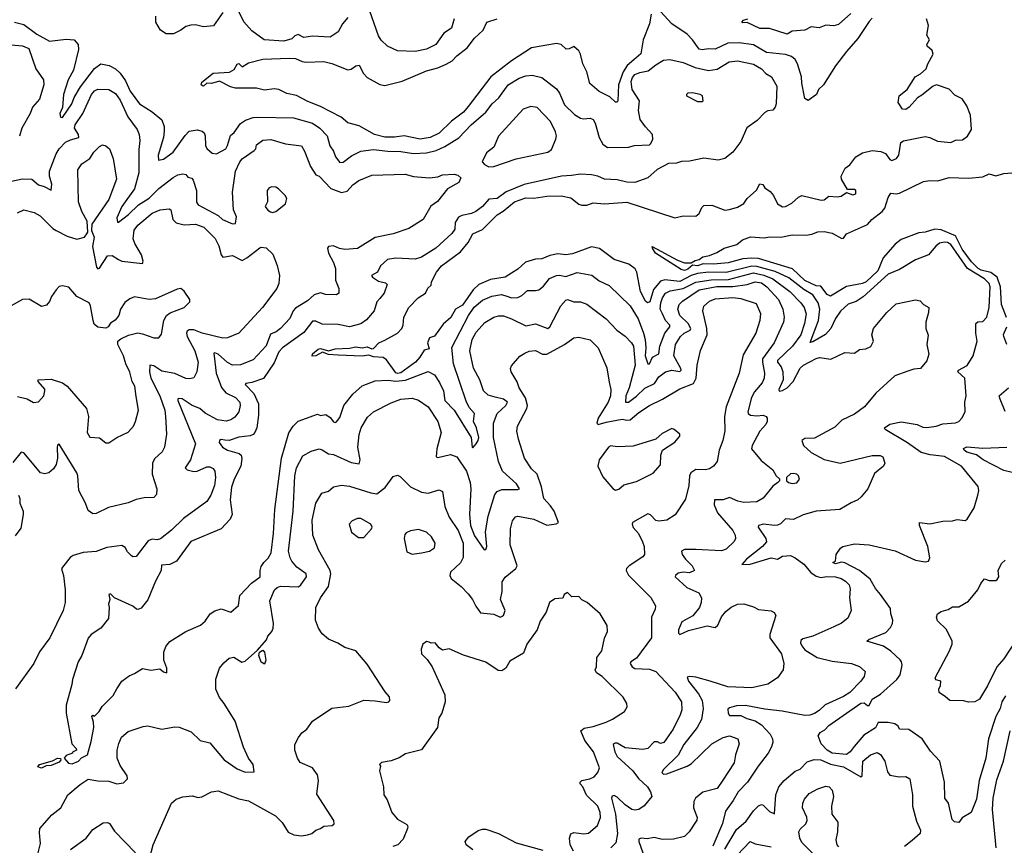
# Model space of a CAD drawing. Extents: x 1468344 to 1613994, y 525695 to 643861.
# Tile 143 of 256: x 1538448 to 1544589, y 554861 to 560011. Entities that reach past the tile are written whole.
import ezdxf

# ---------------------------------------------------------------- set-up
doc = ezdxf.new("R2010")
doc.units = 0

msp = doc.modelspace()

# ---------------------------------------------------------------- linework, layer by layer
at = {"layer": '0CON10XD'}
for points in [[(1541158.5, 560015), (1541141.2, 559958.8), (1541093.7, 559926.3), (1541043.1, 559855), (1540985, 559826.9), (1540915, 559813.1), (1540805, 559817.3), (1540742, 559845), (1540703.1, 559883.1), (1540685, 559909.2), (1540618.1, 560105)], [(1539714.5, 560055.5), (1539656.8, 559973.2), (1539595, 559966.4), (1539545, 559978), (1539515, 559977.1), (1539485, 559968.8), (1539453.3, 559945), (1539407.4, 559922.6), (1539362.6, 559922.6), (1539326.9, 559945), (1539297.7, 559995), (1539296.9, 560033.1)], [(1542385.6, 560045), (1542375.4, 559985), (1542335.9, 559885), (1542321.5, 559798.5), (1542278.8, 559761.2), (1542237.4, 559725), (1542212.2, 559685), (1542183, 559605), (1542179.4, 559505), (1542175, 559496.2), (1542165, 559495.8), (1542128.9, 559528.9), (1542062.6, 559562.6), (1542003, 559613), (1541986.2, 559685), (1541960.5, 559735), (1541945, 559796), (1541935, 559815.8), (1541905, 559844.3), (1541875, 559828.6), (1541857, 559827), (1541826, 559856), (1541795, 559862.5), (1541640.6, 559835), (1541515.4, 559755), (1541386.4, 559653.6), (1541245, 559469.4), (1541215.4, 559434.6), (1541175, 559402.6), (1541141.5, 559378.5), (1541065, 559302.6), (1541008.6, 559275), (1540946, 559266), (1540845, 559285.5), (1540785, 559277.8), (1540725, 559278.8), (1540661.9, 559295), (1540565, 559349.4), (1540495, 559366.7), (1540453.1, 559403.1), (1540325, 559470), (1540245, 559500.8), (1540175, 559537.5), (1540115, 559551.2), (1540065, 559574.2), (1540035, 559579.2), (1539975, 559571.2), (1539925, 559583.8), (1539795, 559583.8), (1539762.3, 559592.3), (1539695, 559626.5), (1539645, 559611.9), (1539615, 559614.3), (1539595, 559596), (1539587.5, 559597.5), (1539580.6, 559605), (1539585, 559620.8), (1539655, 559676.7), (1539756.1, 559683.9), (1539785, 559700), (1539805, 559732.5), (1539815, 559737.5), (1539835, 559717.5), (1539875, 559740.8), (1539964.7, 559765.3), (1540128.7, 559771.3), (1540167.9, 559767.9), (1540209.1, 559749.1), (1540234.7, 559744.7), (1540345, 559749.6), (1540395, 559737.9), (1540495, 559698.8), (1540515, 559702.5), (1540545, 559722.7), (1540565, 559727.5), (1540591.9, 559675), (1540615, 559649.5), (1540695, 559606.7), (1540725, 559601.1), (1540833.2, 559626.8), (1540985, 559691.8), (1541055, 559710.7), (1541107.3, 559732.7), (1541146.1, 559753.9), (1541175, 559785.5), (1541238.5, 559835), (1541284, 559896), (1541338.9, 559945), (1541362, 559995), (1541425, 560016.4)], [(1540495.3, 560024.7), (1540461.4, 559985), (1540433.8, 559935), (1540385, 559901.2), (1540275, 559908.5), (1540220.3, 559900.3), (1540185, 559917.8), (1540165, 559910.9), (1540145, 559892.2), (1540095, 559876.9), (1539973.3, 559885), (1539895, 559941.4), (1539846.7, 559996.7), (1539815, 560062)], [(1542025, 558868.8), (1542095, 558861.5), (1542235, 558872.6), (1542535, 558774.5), (1542585, 558788.2), (1542665, 558784.4), (1542685, 558802.5), (1542701.7, 558838.3), (1542715, 558851.9), (1542765, 558853.5), (1542845, 558823.3), (1542875.8, 558825.8), (1542925, 558840.6), (1542964, 558865), (1542985.4, 558894.6), (1543043, 558947), (1543065, 558986.1), (1543082.1, 558982.1), (1543095, 558962.5), (1543128.9, 558938.9), (1543148.6, 558915), (1543175, 558862.5), (1543205, 558843.8), (1543225, 558846.2), (1543264.2, 558865.8), (1543305, 558903.3), (1543325, 558913.3), (1543445.9, 558885.9), (1543465, 558887.5), (1543495, 558909.2), (1543545.7, 558905.7), (1543570.8, 558909.2), (1543605, 558932.5), (1543645, 558918.8), (1543662.5, 558925), (1543662.5, 558945), (1543655, 558952.5), (1543611.7, 558951.7), (1543573.3, 559015), (1543572, 559035), (1543596.2, 559085), (1543624.5, 559105.5), (1543663.6, 559155), (1543705, 559179.6), (1543764.2, 559194.2), (1543818.3, 559188.3), (1543846.8, 559176.8), (1543875, 559138.8), (1543887.7, 559132.3), (1543915.8, 559144.2), (1543931.2, 559165), (1543943.3, 559245), (1543960, 559255), (1544095, 559282), (1544125, 559276), (1544172.4, 559252.4), (1544255, 559244), (1544285, 559258.8), (1544327.7, 559262.3), (1544358.8, 559285), (1544383.6, 559326.4), (1544378, 559415), (1544354.2, 559474.2), (1544325, 559518), (1544280.2, 559540.2), (1544245, 559576.9), (1544165, 559603.3), (1544145, 559596.7), (1544075, 559540.6), (1544047.1, 559522.9), (1543996.2, 559465), (1543975, 559450.8), (1543953, 559453), (1543926.2, 559495), (1543933.8, 559535), (1543983.9, 559576.1), (1544033.8, 559655), (1544066.8, 559673.2), (1544101.2, 559705), (1544111.4, 559735), (1544145.7, 559795), (1544139.3, 559819.3), (1544107.5, 559845), (1544105.8, 559855), (1544121.2, 559885), (1544106.2, 559915), (1544115.8, 559975), (1544104, 560015)], [(1543765, 560019.4), (1543745, 559999.4), (1543676.2, 559893.8), (1543605, 559812.7), (1543537, 559723), (1543460.9, 559605), (1543429.6, 559575), (1543416.5, 559545), (1543365, 559506.7), (1543345, 559520), (1543326.2, 559615), (1543324.5, 559655), (1543299.2, 559735), (1543285, 559762.9), (1543261.5, 559781.5), (1543225, 559793.3), (1543105, 559806), (1543025, 559853.1), (1542935, 559866.7), (1542865, 559863.7), (1542785, 559827.2), (1542745, 559828.8), (1542705, 559822.3), (1542686.6, 559826.6), (1542644.1, 559885), (1542610.1, 559920.1), (1542515.7, 559985.7), (1542445, 560061.5)], [(1543630.6, 560049.4), (1543555, 559981.4), (1543525, 559972.5), (1543475, 559976.2), (1543435, 559960), (1543385, 559966.2), (1543345, 559946), (1543265, 559940), (1543235, 559921.2), (1543125, 559955.8), (1543065, 559956.7), (1542985, 559992.5), (1542955, 559990), (1542952.5, 559995), (1542961.7, 560008.3), (1542990, 560015)], [(1538415, 559994.8), (1538475, 559981.6), (1538555, 559921.2), (1538635, 559877.3), (1538738.4, 559888.4), (1538787.1, 559885), (1538812.2, 559855), (1538814.5, 559825), (1538783.3, 559695), (1538750, 559635), (1538735, 559590), (1538722.3, 559545), (1538716.1, 559463.9), (1538698.2, 559425), (1538702, 559402), (1538715, 559401.5), (1538773.4, 559486.6), (1538788.5, 559525), (1538827.5, 559592.5), (1538915, 559705.4), (1538955, 559734.6), (1539006, 559725), (1539045, 559703.9), (1539075, 559676.9), (1539108.4, 559628.4), (1539136.3, 559565), (1539195, 559485.3), (1539275, 559435.2), (1539334.6, 559385), (1539348.9, 559345), (1539349.7, 559315), (1539344.7, 559275), (1539312, 559165), (1539314.7, 559134.7), (1539345, 559140), (1539406, 559184), (1539480.9, 559289.1)], [(1538395, 559854.4), (1538465, 559848.6), (1538505, 559831.2), (1538548.8, 559705), (1538596.5, 559635), (1538597.9, 559605), (1538571.5, 559515), (1538528.8, 559465), (1538512.9, 559425), (1538462.1, 559335), (1538446.8, 559285)], [(1539480.9, 559289.1), (1539505, 559315.9), (1539555, 559323.8), (1539586.9, 559315), (1539598.2, 559305), (1539605, 559286.2), (1539606.8, 559225), (1539615, 559207.8), (1539648.1, 559178.1), (1539675, 559173.6), (1539732.9, 559205), (1539744.6, 559225), (1539762.2, 559287.8), (1539785, 559307.3), (1539825, 559363.5), (1539855.8, 559384.2), (1539905, 559400.4), (1539932.8, 559402.8), (1540155, 559398), (1540275, 559364.6), (1540320.5, 559335), (1540365.2, 559285.3), (1540383.4, 559223.4), (1540405, 559191.4), (1540417.8, 559155), (1540445, 559120), (1540465, 559121.8), (1540518.5, 559161.5), (1540575, 559190.9), (1540655, 559201.6), (1540745, 559191.1), (1540825, 559188.6), (1540905, 559176.2), (1540985, 559180), (1541045.2, 559194.8), (1541100.5, 559219.5), (1541186.7, 559273.3), (1541264.4, 559355), (1541355.2, 559434.8), (1541394.5, 559485), (1541437, 559523), (1541495.6, 559605), (1541564.1, 559645.9), (1541605, 559659.6), (1541645, 559664.5), (1541705, 559650.9), (1541795, 559580), (1541815, 559552.5), (1541845, 559480), (1541909.3, 559419.3), (1541945.4, 559395.4), (1541965, 559391.5), (1542005, 559396.7), (1542025, 559388.9), (1542038.2, 559365), (1542062.7, 559275), (1542084.7, 559234.7), (1542115, 559213.1), (1542244.6, 559214.6), (1542283.3, 559226.7), (1542375, 559230.8), (1542385, 559238.8), (1542395.8, 559265), (1542395.7, 559295), (1542351.9, 559341.9), (1542318.7, 559388.7), (1542307.6, 559445), (1542313.7, 559505), (1542268.6, 559575), (1542261, 559625), (1542269.5, 559650.5), (1542285, 559667.9), (1542315, 559681.2), (1542368.6, 559691.4), (1542415, 559730), (1542462.4, 559757.6), (1542503, 559763), (1542585, 559742.8), (1542661.5, 559711.5), (1542745, 559693.8), (1542797.3, 559702.7), (1542872.6, 559747.4), (1542925, 559753.8), (1543025, 559733.8), (1543074.3, 559704.3), (1543101.8, 559675), (1543136.9, 559655), (1543169.6, 559595), (1543166.2, 559485), (1543160.5, 559465), (1543145, 559446.9), (1543115, 559442.7), (1543095, 559431.2), (1543047.6, 559382.4), (1542983.1, 559336.9), (1542945, 559250), (1542895, 559183.8), (1542845, 559144.3), (1542805, 559133.5), (1542715, 559145.9), (1542625, 559128.2), (1542575, 559125.5), (1542545, 559115.6), (1542495, 559114), (1542423.1, 559076.9), (1542366.1, 559023.9), (1542285, 558995.5), (1542235, 558996.4), (1542175, 559010.8), (1542096.2, 559016.2), (1542054.4, 559034.4), (1542015, 559042.3), (1541945, 559046.7), (1541888.7, 559038.7), (1541827.5, 559035), (1541595, 558981.9), (1541483, 558937), (1541425, 558896.1), (1541375, 558890.4), (1541335, 558845.5), (1541292.9, 558815), (1541265, 558801.5), (1541205, 558789.3), (1541185, 558779.2), (1541164.8, 558745), (1541162.7, 558705), (1541143.2, 558676.8), (1541044.5, 558585), (1540955, 558530), (1540915, 558516.6), (1540795, 558522.2), (1540742.9, 558515), (1540698.6, 558475), (1540679.2, 558435), (1540642.9, 558415), (1540647.5, 558405), (1540685, 558380.4), (1540728.7, 558368.7), (1540739.4, 558359.4), (1540720.9, 558305), (1540695, 558272.5), (1540675, 558250.8), (1540659.5, 558195), (1540611.5, 558138.5), (1540575.7, 558114.3), (1540504.7, 558095.3), (1540435, 558110), (1540335, 558111.1), (1540295, 558129.5), (1540275, 558130), (1540220.5, 558059.5), (1540086.3, 557963.7), (1540065, 557940), (1540035, 557870), (1539968.1, 557771.9), (1539895, 557746.8), (1539858, 557742), (1539854.2, 557735.8), (1539909.5, 557679.5), (1539936.7, 557615), (1539937.4, 557545), (1539926.3, 557465), (1539914.7, 557435.3), (1539905, 557423.6), (1539885, 557414.6), (1539815, 557406.8), (1539755, 557386), (1539728.3, 557388.3), (1539705, 557391.4), (1539694, 557385), (1539693.2, 557373.2), (1539713.8, 557345), (1539745, 557325.3), (1539817.5, 557305), (1539829.4, 557295), (1539834.6, 557274.6), (1539827.8, 557225), (1539786.7, 557145), (1539769.1, 557095), (1539760, 557015), (1539772.7, 556925), (1539760.6, 556895), (1539705.6, 556834.4), (1539515, 556755.4), (1539426.2, 556633.8), (1539385, 556612.3), (1539332, 556608), (1539330.5, 556575), (1539295, 556508.2), (1539246.8, 556393.2), (1539205, 556340.4), (1539185, 556332.3), (1539176.2, 556335), (1539153.4, 556353.4), (1539040, 556405), (1539015, 556429.2), (1539004.1, 556425.9), (1539011.2, 556395), (1539001.4, 556365), (1539005.8, 556345), (1539002, 556275), (1538954.2, 556215.8), (1538895, 556176), (1538875, 556153.3), (1538835.8, 556044.2), (1538813.8, 556005), (1538776.7, 555895), (1538773.8, 555865), (1538737.5, 555735), (1538737.5, 555685), (1538772.5, 555495), (1538800, 555465), (1538802.5, 555455), (1538778.3, 555441.7), (1538776.7, 555435), (1538738.8, 555421.2), (1538725.6, 555405), (1538753.3, 555373.3), (1538775, 555369.4), (1538814.7, 555385.3), (1538834.2, 555405.8), (1538871.5, 555425), (1538895, 555508), (1538910.4, 555595), (1538908.9, 555628.9), (1538897.5, 555665), (1538905, 555672.5), (1538915, 555667.5), (1538943.8, 555695), (1538963, 555727), (1539032, 555795), (1539053.6, 555836.4), (1539085, 555885.8), (1539131.3, 555918.7), (1539165, 555932), (1539215, 555964), (1539265.9, 555954.1), (1539321.7, 555961.7), (1539345, 555942.5), (1539365, 555937.5), (1539365.6, 555965.6), (1539347.5, 556015), (1539347.1, 556065), (1539359.8, 556100.2), (1539385, 556132.9), (1539485, 556194.4), (1539575, 556234.4), (1539605, 556259.2), (1539636.9, 556305), (1539665, 556323.3), (1539705, 556336.5), (1539765, 556315.7), (1539812.2, 556357.8), (1539821.7, 556418.3), (1539893.7, 556496.3), (1539947.3, 556535), (1539947.9, 556575), (1539955, 556600.5), (1539970, 556625), (1539997.8, 556652.2), (1540016.2, 556685), (1540030.8, 556805), (1540040, 556955), (1540080.2, 557275), (1540126.6, 557433.4), (1540152.9, 557475), (1540185, 557506.4), (1540305, 557550.9), (1540325, 557542.2), (1540357.6, 557547.6), (1540385, 557528.6), (1540405, 557501.9), (1540415, 557497.8), (1540425, 557501.9), (1540445, 557530), (1540468.9, 557605), (1540525.6, 557675), (1540585, 557726.7), (1540665, 557758.5), (1540746.9, 557763.1), (1540795, 557756.2), (1540855, 557763.2), (1540995, 557816.2), (1541035, 557794.6), (1541066.8, 557746.8), (1541091.4, 557695), (1541099.5, 557635), (1541157.7, 557575), (1541264.3, 557405), (1541270, 557345), (1541275, 557340), (1541295, 557364.2), (1541308.2, 557385), (1541311.6, 557405), (1541296.9, 557465), (1541278.9, 557505), (1541284.5, 557555), (1541251.3, 557591.3), (1541231.7, 557631.7), (1541153.5, 557865), (1541144, 557966), (1541247.1, 558165), (1541283.1, 558216.9), (1541335, 558262), (1541393.1, 558286.9), (1541453.7, 558296.3), (1541486.5, 558286.5), (1541515, 558275.3), (1541555, 558277.5), (1541579.6, 558290.4), (1541615, 558322.5), (1541665, 558321.3), (1541685, 558326.7), (1541715, 558348.8), (1541753.1, 558396.9), (1541795, 558415.9), (1541815, 558417.6), (1541855, 558408.2), (1541925, 558433.8), (1542016.7, 558416.7), (1542062.7, 558382.7), (1542125, 558352.9), (1542255.4, 558225), (1542304.5, 558144.5), (1542338.3, 558055), (1542349.5, 558015), (1542353.8, 557965), (1542348.1, 557915), (1542365, 557864.3), (1542375, 557863.5), (1542395, 557905.4), (1542433.3, 557926.7), (1542440, 557975), (1542470.9, 558055), (1542502.7, 558095), (1542502.8, 558105), (1542475.1, 558135.1), (1542456.2, 558176.2), (1542442.9, 558205), (1542446, 558244), (1542456.2, 558275), (1542475.9, 558304.1), (1542505, 558318.8), (1542585, 558334.5), (1542665, 558374.1), (1542760.9, 558389.1), (1542869.4, 558390.6), (1543025, 558431.2), (1543088.2, 558418.2), (1543144.2, 558395), (1543250.9, 558315), (1543319.3, 558245), (1543341.3, 558215), (1543352.3, 558175), (1543342.4, 558115), (1543319.1, 558045), (1543268.6, 557975), (1543175.3, 557885), (1543174.1, 557875), (1543197.1, 557845), (1543208, 557815), (1543209.8, 557765), (1543202.3, 557745), (1543183.5, 557705), (1543184.5, 557694.5), (1543205, 557697.5), (1543235, 557714.6), (1543272.2, 557755), (1543315, 557836.4), (1543336.7, 557855), (1543415, 557898.2), (1543437, 557903), (1543506.7, 557893.3), (1543595, 557935.5), (1543655, 557930.6), (1543685.6, 557954.4), (1543725, 557957.5), (1543757, 557973), (1543772.9, 558005), (1543762.5, 558045), (1543772.9, 558085), (1543856, 558185), (1543915, 558239.2), (1544035, 558264), (1544065, 558256.2), (1544085, 558233.3), (1544117.5, 558215), (1544116.7, 558185), (1544098.8, 558125), (1544100, 558085), (1544113, 558043), (1544106.2, 557985), (1544118.1, 557925), (1544106.2, 557883.8), (1544065.6, 557834.4), (1544025, 557830), (1543987.5, 557817.5), (1543905, 557790), (1543787.9, 557682.1), (1543717.1, 557595), (1543655, 557550), (1543575, 557512.2), (1543531.5, 557468.5), (1543405, 557400), (1543345, 557397.9), (1543325.7, 557385), (1543335.5, 557355), (1543385, 557311.8), (1543465, 557268), (1543565, 557244.4), (1543765, 557292.5), (1543815, 557292.5), (1543831.2, 557285), (1543843.8, 557245), (1543836.2, 557225), (1543779.5, 557180.5), (1543737.5, 557085), (1543695.7, 557034.3), (1543675, 557016.2), (1543633.3, 556996.7), (1543562.5, 556955), (1543415, 556944.6), (1543335, 556922.3), (1543275, 556893.5), (1543225, 556897.8), (1543192.9, 556867.1), (1543175, 556858.5), (1543154.6, 556855.4), (1543086.2, 556863.8), (1543055, 556855.8), (1543054.4, 556845), (1543101.5, 556775), (1543105.6, 556755), (1543080.5, 556725), (1542980.5, 556645), (1542951.7, 556611.7), (1543004.6, 556614.6), (1543135, 556653.5), (1543175, 556645.5), (1543205.3, 556664.7), (1543255, 556668.2), (1543285, 556653.8), (1543337.9, 556615), (1543382.7, 556562.7), (1543415, 556538.8), (1543445, 556532.1), (1543481.7, 556538.3), (1543535, 556536.1), (1543571.2, 556525), (1543598.2, 556508.2), (1543620.8, 556485), (1543628.3, 556461.7), (1543624, 556405), (1543634.1, 556325.9), (1543613, 556277), (1543572.8, 556247.2), (1543525, 556223.1), (1543395, 556165.6), (1543331.7, 556148.3), (1543320.6, 556139.4), (1543317.8, 556125), (1543325.5, 556105), (1543345, 556081.2), (1543422.2, 556032.2), (1543515, 556010.4), (1543636, 555996), (1543685, 555976.7), (1543720, 555945), (1543714.4, 555915), (1543694.7, 555885.3), (1543625, 555814.5), (1543585, 555788.8), (1543472.1, 555737.9), (1543435, 555701.5), (1543405, 555682.3), (1543375, 555672.3), (1543345, 555670.8), (1543202.4, 555697.6)], [(1538396.8, 559003.2), (1538465, 559018.4), (1538525, 559016), (1538565, 558980), (1538600.5, 558970.5), (1538645, 558948), (1538649.6, 558985), (1538633.2, 559035), (1538633.2, 559065), (1538675.8, 559175), (1538694.2, 559205), (1538734.1, 559245.9), (1538765, 559261.9), (1538816.5, 559275), (1538815.3, 559295), (1538789.7, 559335), (1538794.1, 559355), (1538841.1, 559425), (1538896.1, 559543.9), (1538915, 559566.2), (1538935, 559577.1), (1539005, 559575.3), (1539045, 559551.2), (1539075, 559507.8), (1539123.4, 559405), (1539180.5, 559325), (1539193.8, 559295), (1539198.1, 559258.1), (1539191.7, 559201.7), (1539191.1, 559055), (1539163.6, 558955), (1539086.1, 558845), (1539054.8, 558775), (1539058.3, 558748.3), (1539065, 558747.1), (1539125.8, 558795), (1539188.2, 558855), (1539255, 558897.6), (1539315, 558958.4), (1539405, 559027.2), (1539435, 559042.8), (1539465, 559048.5), (1539484.3, 559045), (1539497.8, 559027.8), (1539521.5, 559021.5), (1539530.6, 559010.6), (1539550, 558945), (1539551.6, 558871.6), (1539561.5, 558855), (1539685, 558788.8), (1539713.6, 558763.6), (1539775, 558738.2), (1539795, 558738.8), (1539800.5, 558780.5), (1539782.4, 558825), (1539774.6, 558935), (1539794.7, 559065), (1539820.9, 559125), (1539835, 559142.5), (1539911.2, 559195), (1539920, 559205), (1539925, 559230), (1539965, 559258.9), (1540015, 559262.9), (1540105, 559235.6), (1540205, 559224.2), (1540225, 559190), (1540261.2, 559095), (1540295, 559043.3), (1540315, 559033.8), (1540388, 558958), (1540455, 558932.9), (1540489.7, 558940.3), (1540525, 558980), (1540563.1, 559006.9), (1540645, 559040.5), (1540851.9, 559048.1), (1540905, 559032.7)], [(1542705, 559500), (1542710, 559505), (1542707.5, 559535), (1542692.5, 559545), (1542645, 559554), (1542615, 559553.3), (1542606.7, 559545), (1542607.5, 559535), (1542675, 559500), (1542705, 559500)], [(1541375, 559093.3), (1541405, 559094.2), (1541545, 559142.9), (1541741.2, 559185), (1541765, 559201.9), (1541792.3, 559265), (1541796.2, 559286.2), (1541790.5, 559310.5), (1541758.5, 559375), (1541675, 559462.5), (1541635, 559468.9), (1541587.8, 559452.2), (1541433.3, 559285), (1541405.4, 559215), (1541359.7, 559180.3), (1541332.5, 559125), (1541347, 559107), (1541375, 559093.3)], [(1538435, 558806), (1538475, 558824.4), (1538538.9, 558808.9), (1538575, 558787.1), (1538655, 558707.8), (1538675.3, 558695.3), (1538745, 558660.8), (1538805, 558642.5), (1538852.5, 558655), (1538866.7, 558675), (1538872.5, 558685), (1538868.8, 558755), (1538835, 558813.3), (1538814.6, 558874.6), (1538810.5, 559075), (1538835, 559110.8), (1538885.5, 559144.5), (1538910.8, 559185), (1538945, 559220), (1538965, 559230), (1538985, 559224), (1539008, 559205), (1539030.8, 559145), (1539051.4, 559015), (1539005, 558890), (1538897.5, 558735), (1538896.7, 558695), (1538912.5, 558655), (1538902.9, 558595), (1538926.4, 558466.4), (1538935, 558455.7), (1538945, 558461.1), (1538995, 558537.8), (1539025, 558540), (1539064.3, 558515)], [(1540905, 559032.7), (1541005, 559024.3), (1541055, 559031.2), (1541085, 559043.3), (1541157.7, 559047.7), (1541180.7, 559040.7), (1541200, 559025), (1541187.5, 558995), (1541116.7, 558955), (1541054.2, 558875.8), (1541012.1, 558847.9), (1540964, 558765), (1540875, 558707.5), (1540777.5, 558675), (1540665, 558652.9), (1540555, 558584), (1540475, 558577.1), (1540442.5, 558582.5), (1540405, 558599.5), (1540373.3, 558596.7), (1540367.1, 558585), (1540373.1, 558555), (1540405.8, 558495.8), (1540418.7, 558458.7), (1540418.6, 558385), (1540439.2, 558335), (1540438.8, 558305), (1540425, 558293.8), (1540355, 558296.9), (1540325, 558307.8), (1540285, 558294.4), (1540243.1, 558256.9), (1540167.8, 558212.2), (1540153.1, 558195), (1540133.4, 558146.6), (1540075.6, 558085), (1540047.2, 558062.8), (1540011.4, 558048.6), (1539985, 557975.5), (1539905, 557889.1), (1539825, 557858.8), (1539775, 557856.2), (1539745, 557872.2), (1539685, 557924.7), (1539665, 557933.5), (1539660, 557930), (1539673.3, 557805), (1539706.3, 557716.3), (1539732.9, 557682.9), (1539795, 557654.6), (1539821.5, 557625), (1539823.8, 557605), (1539815.4, 557565), (1539789.3, 557530.7), (1539765, 557514.6), (1539735, 557506.2), (1539681.2, 557515), (1539605, 557557.5), (1539572.2, 557585), (1539524.8, 557604.8), (1539460.8, 557645), (1539441.2, 557648.8), (1539434.7, 557645.3), (1539435.5, 557635), (1539544.7, 557365), (1539514, 557265), (1539480, 557215), (1539492.9, 557202.9), (1539535, 557191.9), (1539555, 557194.7), (1539615, 557221.8), (1539635, 557221.9), (1539655, 557212), (1539665.6, 557195), (1539669.1, 557155), (1539662.5, 557105), (1539640.6, 557045), (1539615.3, 557004.7), (1539470.6, 556899.4), (1539395, 556826.7), (1539327.2, 556772.8), (1539305, 556766.9), (1539275, 556770), (1539249.8, 556760.2), (1539175, 556663.3), (1539155, 556660), (1539145, 556666.7), (1539120.9, 556690.9), (1539105, 556718.8), (1539085, 556730.8), (1538991.5, 556718.5), (1538925, 556692.7), (1538845, 556687.9), (1538781.6, 556668.4), (1538763.6, 556656.4), (1538715.3, 556595), (1538710, 556585), (1538721.6, 556545), (1538732.7, 556455), (1538732.2, 556375), (1538720, 556325), (1538635.6, 556155), (1538571.2, 556068.8), (1538536.4, 555995), (1538421.9, 555838.1)], [(1544602.2, 558152.2), (1544571, 558235), (1544564.1, 558345), (1544545, 558405.7), (1544505, 558434.1), (1544445, 558448.2), (1544425, 558459.8), (1544385, 558499.9), (1544325, 558578.4), (1544285, 558662.6), (1544195, 558700.1), (1544155, 558704.8), (1544095, 558684.8), (1544055, 558681.7), (1543945, 558639.5), (1543908.9, 558611.1), (1543834.3, 558525.7), (1543800.2, 558445), (1543727.2, 558375), (1543705, 558365.4), (1543604.4, 558345.6), (1543505, 558286.4), (1543485, 558297.1), (1543445, 558347.9), (1543415, 558350.2), (1543345, 558384.5), (1543266.9, 558456.9), (1543055, 558521.1), (1543015, 558524.2), (1542958.1, 558518.1), (1542867.5, 558495), (1542775, 558486.7), (1542711.4, 558488.6), (1542674.8, 558474.8), (1542645, 558480.6), (1542615, 558454.2), (1542595, 558447.1), (1542573, 558453), (1542505.3, 558495.3), (1542414.3, 558554.3), (1542394.4, 558585), (1542393.3, 558596.7), (1542549.9, 558509.9), (1542595, 558493.8), (1542636.1, 558493.9), (1542661.3, 558508.7), (1542685.9, 558514.1), (1542708.2, 558531.8), (1542749.2, 558540.8), (1542795, 558558), (1542842.5, 558585), (1542921.7, 558608.3), (1542955, 558636.7), (1543005, 558656.7), (1543090.8, 558649.2), (1543125, 558656.7), (1543195, 558654.4), (1543265, 558668.1), (1543353.7, 558666.3), (1543388.1, 558671.9), (1543425, 558687.5), (1543465, 558688.6), (1543515, 558680), (1543575, 558646.2), (1543585, 558648), (1543604.6, 558675.4), (1543735, 558733.1), (1543762.5, 558765), (1543826.7, 558815), (1543844.6, 558835), (1543865, 558900.6), (1543882, 558928), (1543915, 558923.8), (1543935, 558928.5), (1544085, 559001.2), (1544125, 559007.7), (1544175, 559005.4), (1544245, 559026.9), (1544365, 559022.9), (1544455, 559030.9), (1544495, 559050), (1544535, 559036.7), (1544585, 559051.8), (1544635, 559055.7)], [(1540025, 558807.5), (1540045, 558813.3), (1540105, 558862.5), (1540113.3, 558895), (1540103.3, 558915), (1540062.5, 558955), (1540045, 558966.2), (1540021.7, 558968.3), (1540005, 558962.5), (1539991.2, 558945), (1539993.3, 558875), (1539980, 558845), (1539995, 558822.5), (1540013, 558813), (1540025, 558807.5)], [(1544596.5, 555793.5), (1544573.3, 555755), (1544563.9, 555715), (1544536.2, 555665), (1544489.3, 555525), (1544473.4, 555405), (1544431, 555265), (1544415, 555148.8), (1544382.5, 555065), (1544325, 555032.5), (1544305, 555003.8), (1544278.3, 555008.3), (1544263, 555023), (1544240, 555125), (1544218.1, 555155), (1544216.2, 555255), (1544186.4, 555385), (1544128.8, 555448.8), (1544075.7, 555525), (1543992.5, 555582.5), (1543935.5, 555585.5), (1543926.2, 555605), (1543905, 555619.3), (1543865, 555627.7), (1543802.9, 555627.1), (1543786, 555594), (1543712.9, 555547.1), (1543652.8, 555477.2), (1543628, 555445), (1543605, 555427.1), (1543514.2, 555435), (1543484.3, 555455), (1543447.5, 555495), (1543428.8, 555545), (1543440, 555565), (1543468.9, 555581.1), (1543495, 555608.8), (1543695, 555747.3), (1543715, 555750.6), (1543735, 555732.5), (1543745, 555733.5), (1543765, 555772.7), (1543815.6, 555804.4), (1543918.6, 555895), (1543940, 555925), (1543951.9, 555985), (1543948.6, 556005), (1543938.9, 556018.9), (1543881.8, 556071.8), (1543835, 556102.7), (1543731.2, 556135), (1543743.3, 556145), (1543850.8, 556189.2), (1543879.8, 556220.2), (1543891.1, 556245), (1543894.4, 556265), (1543881.1, 556305), (1543878.5, 556338.5), (1543815.7, 556425.7), (1543785, 556463.5), (1543752, 556522), (1543685.6, 556575.6), (1543595, 556622.6), (1543572.9, 556627.1), (1543535, 556617.5), (1543520, 556625), (1543536.2, 556633.8), (1543540, 556675), (1543566.2, 556715), (1543582.5, 556725), (1543655, 556742.2), (1543745, 556734.4), (1543908, 556698), (1544035, 556640), (1544095, 556630), (1544115, 556634), (1544123.8, 556655), (1544112.2, 556725), (1544060.8, 556855), (1544060, 556875), (1544125, 556866.9), (1544205, 556881.9), (1544265.8, 556884.2), (1544295, 556893.3), (1544345, 556887.5), (1544357.5, 556895), (1544401.2, 556965), (1544424.3, 557045.7), (1544430.8, 557075), (1544425, 557100), (1544321.9, 557225), (1544215, 557285.4), (1544126.6, 557296.6), (1544071, 557311), (1543985, 557371.4), (1543846.2, 557455), (1543842.5, 557465), (1543875, 557488.5), (1543945, 557502.9), (1544045, 557485.7), (1544080, 557470), (1544105, 557466.4), (1544164.7, 557475.3), (1544205, 557489.6), (1544284.6, 557495.4), (1544306, 557505), (1544324.2, 557525), (1544344.2, 557565.8), (1544342.9, 557625), (1544350, 557665), (1544342.5, 557775), (1544298.8, 557815), (1544302.5, 557825), (1544356.1, 557853.9), (1544394.4, 557915), (1544420.5, 558005), (1544410.5, 558055), (1544410.6, 558115), (1544424.6, 558125.4), (1544455, 558127.5), (1544479.2, 558155), (1544494.2, 558215), (1544501.5, 558345), (1544493.4, 558365), (1544466.2, 558395), (1544359.5, 558459.5), (1544255, 558608.5), (1544235, 558621.1), (1544215, 558623.1), (1544184.2, 558615.8), (1544161.2, 558598.8), (1544115.5, 558544.5), (1544035, 558513.1), (1543935, 558452.9), (1543865, 558424.4), (1543708.8, 558281.2), (1543665, 558252.1), (1543615, 558235.5), (1543566.3, 558193.7), (1543535, 558146.5), (1543506.1, 558083.9), (1543472.9, 558047.1), (1543395, 558000.8), (1543377.5, 557997.5), (1543430, 558135), (1543438.7, 558205), (1543427.1, 558245), (1543395, 558295.2), (1543338.3, 558328.3), (1543245, 558401), (1543160.6, 558440.6), (1543045, 558471), (1543015, 558472.4), (1542855, 558433.3), (1542745, 558436), (1542675, 558427.6), (1542635, 558414.4), (1542565, 558377.8), (1542472.2, 558387.8), (1542445, 558380.2), (1542401.2, 558328.8), (1542378.2, 558251.8), (1542364.4, 558245), (1542350.7, 558255), (1542319.8, 558315), (1542296.6, 558436.6), (1542287.1, 558457.1), (1542246.7, 558485), (1542155, 558515.4), (1542065, 558583.2), (1542015, 558593.8), (1541895, 558550.9), (1541855, 558544.7), (1541805, 558550.5), (1541755, 558540), (1541705, 558518.2), (1541665, 558517.1), (1541601.9, 558498.1), (1541555, 558454.4), (1541476, 558405), (1541385, 558391.2), (1541310.8, 558359.2), (1541276.5, 558325), (1541209.4, 558230.6), (1541165.4, 558205), (1541136.6, 558153.4), (1541088.7, 558111.3), (1541035, 558036), (1541005, 558026.2), (1540992.4, 557995), (1541002.5, 557957.5), (1540971.2, 557948.8), (1540944.2, 557905), (1540915.9, 557875), (1540825, 557807.8), (1540805, 557803.8), (1540795, 557808.4), (1540735, 557890), (1540715, 557903.1), (1540655, 557907.3), (1540625, 557919.2), (1540585, 557911.4), (1540435, 557917.5), (1540375, 557923.1), (1540336.7, 557936.7), (1540295, 557914.5), (1540273, 557913), (1540275, 557925.6), (1540309.5, 557955), (1540325, 557959.7), (1540375, 557945.5), (1540415, 557957.3), (1540505, 557962.2), (1540545, 557970.4), (1540585, 557964.5), (1540615, 557969.2), (1540645, 557957.5), (1540655, 557959.2), (1540688.8, 557995), (1540725, 558011.4), (1540803.8, 558055), (1540832, 558085), (1540840, 558105), (1540844, 558155), (1540874.2, 558215.8), (1540934.1, 558275.9), (1540978.8, 558305), (1540994.4, 558335.6), (1541013.8, 558355), (1541016.2, 558375), (1541047.5, 558435), (1541079.4, 558475), (1541197.4, 558562.6), (1541245, 558621.2), (1541273.5, 558675), (1541335, 558701.4), (1541425, 558793.4), (1541464, 558816), (1541535, 558874.7), (1541605, 558898.9), (1541655, 558897.9), (1541735, 558909.7), (1541825, 558912.9), (1541885, 558899.2), (1541935, 558860), (1541955, 558853.1), (1541985, 558854.6), (1542025, 558868.8)], [(1539064.3, 558515), (1539085.3, 558505.3), (1539215, 558490), (1539217.9, 558505), (1539208.2, 558545), (1539165.4, 558615), (1539155, 558643.3), (1539161.3, 558698.7), (1539185, 558730), (1539275, 558803.3), (1539325, 558824.4), (1539380.7, 558830.7), (1539390, 558825), (1539403.3, 558765), (1539423.5, 558743.5), (1539475, 558732), (1539545, 558736.2), (1539596.9, 558716.9), (1539666.7, 558646.7), (1539690.5, 558600.5), (1539704.7, 558544.7), (1539715, 558528.6), (1539775, 558539.6), (1539835, 558509.4), (1539865, 558524.4), (1539945, 558587.5), (1539955, 558592.5), (1539985, 558587.5), (1540027.8, 558547.8), (1540055, 558477.5), (1540068.1, 558415), (1540064.4, 558365), (1540052.9, 558335), (1539962.9, 558215), (1539814.5, 558055.5), (1539745, 558025.6), (1539715.5, 558024.5), (1539585.9, 558055.9), (1539535, 558076.2), (1539505, 558076.5), (1539491.9, 558068.1), (1539488.2, 558055), (1539493.3, 558035), (1539540.6, 557945), (1539561.5, 557875), (1539553.5, 557815), (1539533.3, 557776.7), (1539510.3, 557769.7), (1539485, 557773.3), (1539415, 557803.9), (1539335, 557819.2), (1539285, 557850.8), (1539260.8, 557855), (1539258.6, 557815), (1539266.2, 557775), (1539323.2, 557665), (1539352.4, 557575), (1539357.8, 557535), (1539364.6, 557425.4), (1539351.4, 557345), (1539335.8, 557315), (1539288.3, 557271.7), (1539277.5, 557245), (1539274.6, 557175), (1539304.2, 557085), (1539301.7, 557048.3), (1539285, 557031.2), (1539225, 557028.6), (1539175, 557017.8), (1539125, 556998.2), (1539002.6, 556967.4), (1538925, 556930.6), (1538905, 556928.6), (1538875, 556950), (1538859.2, 556995), (1538816.7, 557075), (1538810.5, 557165), (1538803.9, 557183.9), (1538695, 557363.3), (1538685, 557357.5), (1538682.2, 557345), (1538683.4, 557275), (1538674.7, 557235.3), (1538660.1, 557209.9), (1538630, 557185), (1538605, 557177.7), (1538578.6, 557185), (1538516.9, 557256.9), (1538475, 557308.6), (1538457, 557313), (1538405, 557248.6)], [(1538563.2, 554815), (1538577.1, 554872.9), (1538570.9, 554939.1), (1538574.5, 554965), (1538648.8, 555051.2), (1538705.6, 555095), (1538749.5, 555175), (1538825, 555240.8), (1538875, 555274.5), (1538935, 555263.3), (1539005, 555260.9), (1539053.8, 555243.8), (1539095, 555251.1), (1539120.4, 555275), (1539118.2, 555295), (1539075, 555358.8), (1539057.1, 555405), (1539055.8, 555455), (1539066.2, 555496.2), (1539084, 555535), (1539125, 555572), (1539217.3, 555602.7), (1539247.3, 555607.3), (1539335, 555585.8), (1539415, 555600), (1539442.3, 555597.7), (1539518.6, 555568.6), (1539574.3, 555514.3), (1539635, 555499.4), (1539724.4, 555395), (1539805, 555337.5), (1539855, 555316.7), (1539910, 555320), (1539904.2, 555365), (1539874.4, 555405), (1539845, 555473.3), (1539792.2, 555635), (1539724.4, 555745), (1539693.4, 555783.4), (1539672.5, 555835), (1539671.7, 555898.3), (1539695, 555966.2), (1539720.5, 555999.5), (1539755, 556028), (1539784.1, 556034.1), (1539801.2, 556025), (1539833, 556003), (1539855, 556010.5), (1539931.1, 556078.9), (1539986.5, 556143.5), (1539995.3, 556165), (1540020, 556195), (1540029.6, 556215), (1540030.5, 556245), (1540008.6, 556385), (1540037.5, 556455), (1540055, 556470), (1540075, 556476.5), (1540186.4, 556473.6), (1540201.3, 556485), (1540236.9, 556535), (1540234.5, 556555), (1540176.8, 556596.8), (1540145, 556634.4), (1540134.1, 556655), (1540125.3, 556695), (1540154.7, 556945), (1540164.1, 557165), (1540175, 557216), (1540215, 557290.8), (1540265, 557318.6), (1540315, 557333.1), (1540335, 557327.8), (1540375, 557303.1), (1540405, 557299.1), (1540515, 557248.7), (1540565, 557241.4), (1540571.8, 557265), (1540556.8, 557345), (1540566.1, 557423.9), (1540578.5, 557465), (1540618.3, 557531.7), (1540655.4, 557564.6), (1540765, 557620.5), (1540826.2, 557643.8), (1540895, 557650.9), (1540935, 557638.6), (1540995, 557595.7), (1541055, 557503.8), (1541076.4, 557435), (1541050, 557335), (1541046.2, 557285), (1541055, 557280), (1541135, 557299.1), (1541173.7, 557283.7), (1541234, 557195), (1541257.8, 557125), (1541261.4, 557085), (1541253.4, 556925), (1541260.5, 556855), (1541285, 556792.2), (1541345, 556704.2), (1541355, 556706.2), (1541361.1, 556725), (1541353.1, 556816.9), (1541370.2, 556915), (1541410.8, 557049.2), (1541425, 557067.1), (1541455, 557080.8), (1541555, 557080), (1541565.5, 557084.5), (1541547.1, 557115), (1541460, 557195), (1541434, 557255), (1541402.9, 557405), (1541403.9, 557495), (1541425.4, 557555), (1541479.6, 557605), (1541489.6, 557625), (1541464.8, 557644.8), (1541412.7, 557657.3), (1541369.2, 557669.2), (1541341.5, 557695), (1541317.5, 557765), (1541277.7, 557837.7), (1541254.7, 557945), (1541270.4, 558015), (1541295, 558060.8), (1541348.1, 558121.9), (1541405, 558155.7), (1541435, 558163.5), (1541465, 558162.8), (1541515, 558145.3), (1541605, 558101.5), (1541665, 558113.6), (1541742.5, 558085), (1541755.4, 558095), (1541823.2, 558226.8), (1541855, 558260.6), (1541865, 558264.4), (1541905, 558251.8), (1541945, 558250.5), (1541985, 558235.5), (1542105, 558144.4), (1542173.3, 558075), (1542225, 558036.7), (1542264.5, 557995), (1542275.4, 557974.6), (1542286.7, 557855), (1542248.4, 557715), (1542229, 557665), (1542225.6, 557625.6), (1542245, 557625.4), (1542295, 557662.2), (1542347.8, 557712.2), (1542407.5, 557742.5), (1542435, 557783.8), (1542476.2, 557813.8), (1542514.8, 557825.2), (1542565, 557816.2), (1542573.1, 557825), (1542570.8, 557835), (1542528.4, 557915), (1542539.1, 557985), (1542569.6, 558035), (1542591.8, 558055), (1542629.2, 558075), (1542634.7, 558085), (1542616.3, 558116.3), (1542566.1, 558165), (1542552.7, 558205), (1542561.1, 558235), (1542580.9, 558255), (1542685.5, 558325), (1542795, 558346.6), (1542896.6, 558346.6), (1542985, 558358.7), (1543035, 558376.2), (1543075, 558368.6), (1543107.7, 558345), (1543180.3, 558265), (1543208.2, 558205), (1543215.5, 558154.5), (1543211.1, 558125), (1543153.9, 557995), (1543081, 557895), (1543079.7, 557875), (1543093.9, 557805), (1543090.9, 557775), (1543078.5, 557745), (1543031.3, 557688.7), (1543011.4, 557655), (1542990, 557565), (1542990.6, 557555), (1543005, 557544.6), (1543045, 557540), (1543085, 557544), (1543103.3, 557535), (1543108.8, 557525), (1543110, 557505), (1543101.2, 557485), (1543065, 557443.8), (1543016.4, 557355), (1543012.2, 557335), (1543071.7, 557261.7), (1543145, 557203.3), (1543166.4, 557166.4), (1543187, 557147), (1543187.5, 557135), (1543176.4, 557123.6), (1543145, 557102), (1543084.5, 557025.5), (1543045, 557002.5), (1542965, 556998.9), (1542927.1, 557007.1), (1542875, 557030.8), (1542835, 557016.9), (1542780.8, 557015), (1542778.9, 556985), (1542800.8, 556935), (1542895.6, 556825), (1542910.8, 556795), (1542911.4, 556775), (1542903.6, 556756.4), (1542855, 556708.2), (1542825, 556697.3), (1542665, 556706.2), (1542594.5, 556705.5), (1542575, 556696.7), (1542580, 556675), (1542599.6, 556645), (1542643.1, 556605), (1542656, 556575), (1542625, 556560.6), (1542585, 556563.8), (1542555, 556558.2), (1542538.6, 556545), (1542535.8, 556535), (1542608.6, 556468.6), (1542684.4, 556435), (1542699.5, 556405), (1542697.7, 556375), (1542686.8, 556345), (1542646.7, 556293.3)], [(1538435, 557660), (1538495.5, 557645.5), (1538533.6, 557623.6), (1538565, 557626.7), (1538598, 557665), (1538606, 557695), (1538605, 557706.2), (1538563.3, 557755), (1538562.5, 557765), (1538645, 557769.1), (1538715, 557745.6), (1538744.6, 557724.6), (1538865.7, 557585), (1538876.4, 557535), (1538869.5, 557435), (1538885, 557406), (1538945, 557402.5), (1538985, 557371.4), (1539005, 557370.8), (1539055, 557404), (1539125, 557438), (1539158, 557475), (1539171.4, 557505), (1539188.6, 557575), (1539175, 557660), (1539165.5, 557725), (1539149.1, 557755), (1539135, 557811.2), (1539109.2, 557865), (1539095.6, 557915), (1539060, 557985), (1539061.2, 558005), (1539079.1, 558020.9), (1539127.1, 558042.9), (1539185, 558056.7), (1539215, 558051.9), (1539285, 558025.8), (1539315, 558026.7), (1539331.7, 558048.3), (1539346.9, 558135), (1539364.7, 558165.3), (1539386.9, 558183.1), (1539474.4, 558215.6), (1539508.3, 558251.7), (1539510, 558265), (1539475, 558317.5), (1539453, 558333), (1539430.5, 558329.5), (1539295, 558268.6), (1539255, 558265.6), (1539165, 558282), (1539135, 558270), (1539103, 558247), (1539076.2, 558205), (1539067.5, 558165), (1539043.9, 558136.1), (1539015, 558117.5), (1539000, 558095), (1538985, 558087.5), (1538935, 558093.8), (1538912.2, 558112.2), (1538905.6, 558135), (1538889.5, 558225), (1538880.8, 558245), (1538804.2, 558284.2), (1538755, 558343.3), (1538715, 558350), (1538695, 558346.7), (1538676.7, 558325), (1538646, 558285), (1538635, 558253.3), (1538615, 558229.2), (1538585, 558221.4), (1538506.9, 558266.9), (1538465, 558265.7), (1538395, 558226.2)], [(1539559.4, 555159.4), (1539585, 555162.9), (1539645, 555195.7), (1539685, 555201.4), (1539815, 555150.8), (1539875, 555138.5), (1540042.9, 555045), (1540085, 555002.9), (1540123.5, 554943.5), (1540157.2, 554927.2), (1540205, 554920.2), (1540243.5, 554926.5), (1540269.2, 554935), (1540294.6, 554955.4), (1540325, 554965.6), (1540345, 554980.4), (1540396, 554985), (1540409.2, 554995), (1540407.1, 555015), (1540300.6, 555180.6), (1540312.7, 555265), (1540305, 555300), (1540274, 555345), (1540197.9, 555377.9), (1540180.8, 555405), (1540163.8, 555455), (1540165, 555490), (1540187.3, 555532.7), (1540208, 555562), (1540238.8, 555585), (1540274.3, 555635.7), (1540395, 555716.9), (1540501.4, 555728.6), (1540595, 555766.7), (1540665, 555763.1), (1540735, 555751.4), (1540750, 555755), (1540757.5, 555765), (1540755, 555786.2), (1540727.9, 555817.9), (1540615, 555991.2), (1540545, 556073.8), (1540475, 556095.7), (1540432.5, 556122.5), (1540375, 556147.1), (1540335, 556179.2), (1540311.4, 556215), (1540292.2, 556265), (1540295.7, 556345), (1540324.5, 556405), (1540374.3, 556475), (1540387.7, 556555), (1540383.6, 556575), (1540312.5, 556705), (1540275.5, 556795), (1540271.4, 556888.6), (1540294.6, 556995), (1540332.3, 557057.7), (1540375, 557069.5), (1540405, 557097.8), (1540455, 557107.3), (1540505, 557100.9), (1540639, 557059), (1540675, 557054.2), (1540727.9, 557092.1), (1540777.5, 557162.5), (1540805, 557170), (1540821.7, 557161.7), (1540886.5, 557096.5), (1540953.3, 557063.3), (1540995, 557058.1), (1541065, 557078.8), (1541085, 557067.5), (1541100.6, 556975), (1541126.9, 556906.9), (1541182.4, 556825), (1541214.8, 556745), (1541213.4, 556656.6), (1541196.5, 556623.5), (1541134.4, 556565), (1541130, 556545), (1541138.6, 556525), (1541200.6, 556475), (1541245, 556430), (1541272.5, 556395), (1541292.7, 556352.7), (1541321.7, 556311.7), (1541405, 556303.5), (1541445, 556284.2), (1541465, 556294.2), (1541475.6, 556325), (1541446.9, 556395), (1541457.3, 556445), (1541457.5, 556505), (1541475, 556532.9), (1541542.8, 556587.2), (1541551.2, 556605), (1541506.5, 556735), (1541508.9, 556835), (1541521.4, 556885), (1541540.7, 556909.3), (1541555, 556914.3), (1541655, 556894.4), (1541735, 556858.9), (1541794.5, 556865.5), (1541808.6, 556875), (1541781.2, 556945), (1541759, 556979), (1541716.2, 557025), (1541702.5, 557097.5), (1541676.2, 557175), (1541639.1, 557209.1), (1541596.5, 557275), (1541559.2, 557395), (1541549.6, 557445), (1541553.8, 557475), (1541612, 557585), (1541615.8, 557605), (1541602.5, 557652.5), (1541563.5, 557715), (1541551.7, 557751.7), (1541514.2, 557815), (1541510, 557835), (1541515, 557852.5), (1541568.3, 557911.7), (1541598.3, 557931.7), (1541625, 557942.9), (1541665, 557946.4), (1541708.8, 557925), (1541735, 557923.9), (1541845, 557984.6), (1541905, 558026.7), (1541935, 558031.1), (1542005, 558013.8), (1542055.5, 557965), (1542108.9, 557838.9), (1542125, 557750), (1542135.5, 557705), (1542133.1, 557665), (1542118.7, 557625), (1542055.7, 557525), (1542046.9, 557495), (1542056.2, 557486.2), (1542105, 557501), (1542205, 557518.6), (1542235, 557511.8), (1542255, 557514.7), (1542309.9, 557560.1), (1542376.6, 557603.4), (1542457, 557643), (1542565, 557708.2), (1542649.4, 557740.6), (1542666.2, 557775), (1542672.9, 557855), (1542693.1, 557946.9), (1542736.2, 558045), (1542733.3, 558085), (1542708.5, 558195), (1542715, 558223.8), (1542750.6, 558255), (1542785, 558270.5), (1542895, 558278.8), (1542945, 558271.6), (1543040.9, 558240.9), (1543068.1, 558178.1), (1543063.8, 558135), (1543039.2, 558055), (1542959.2, 557920.8), (1542935.4, 557805), (1542853.8, 557596.2), (1542844.4, 557535), (1542845.4, 557445.4), (1542833.3, 557385), (1542810, 557325), (1542797.1, 557255), (1542774.2, 557225), (1542750.2, 557209.8), (1542725, 557203.6), (1542665.4, 557204.6), (1542634.3, 557185), (1542624.6, 557165.4), (1542622.3, 557105), (1542600.5, 557019.5), (1542536.8, 556923.2), (1542485, 556888.6), (1542435, 556881.9), (1542415, 556887.1), (1542382.4, 556922.4), (1542365, 556928.1), (1542270, 556875), (1542267.1, 556865), (1542273.9, 556843.9), (1542306.7, 556805), (1542333.1, 556755), (1542341.9, 556725), (1542345.6, 556675), (1542335, 556660), (1542249.2, 556605), (1542232.4, 556587.6), (1542230, 556575), (1542245, 556546), (1542385, 556406.2), (1542412.5, 556355), (1542410.8, 556335), (1542387.5, 556285), (1542388.1, 556155), (1542295, 556028.1), (1542258.6, 556005), (1542255.5, 555995), (1542268.2, 555975), (1542285, 555964.7), (1542375, 555959.1), (1542414.6, 555944.6), (1542536.9, 555816.9), (1542574.6, 555755), (1542577, 555707), (1542566.9, 555675), (1542522.9, 555585), (1542465, 555503.1), (1542445, 555497.1), (1542425, 555506.7), (1542405, 555507.3), (1542365, 555465.6), (1542335, 555459.1), (1542225, 555468.2), (1542175, 555498.5), (1542161.5, 555498.5), (1542150.3, 555489.7), (1542158.9, 555445), (1542174.3, 555415), (1542271.2, 555325), (1542308.3, 555278.3), (1542363.3, 555225), (1542382.9, 555195), (1542390, 555165), (1542343.4, 555106.6), (1542310, 555085), (1542285, 555080), (1542265, 555084.4), (1542225, 555112.9), (1542175, 555162.1), (1542155, 555171.5), (1542142.4, 555167.6), (1542139.6, 555155), (1542163.1, 555055), (1542175.7, 554935), (1542165.7, 554875.7), (1542135.3, 554844.7)], [(1544605, 557984), (1544585.5, 558035), (1544583.8, 558046.2), (1544605.3, 558095)], [(1544595, 557567.5), (1544563.3, 557643.3), (1544555.7, 557665), (1544615.9, 557715)], [(1542165, 557076), (1542185, 557082), (1542215, 557110), (1542295, 557130.6), (1542398.6, 557181.4), (1542444.4, 557235), (1542445.7, 557294.3), (1542456.2, 557325), (1542535, 557376.2), (1542565, 557413.3), (1542565, 557426.2), (1542530, 557455), (1542515, 557460), (1542455, 557428.8), (1542415, 557393.8), (1542275, 557350.6), (1542175, 557347.5), (1542135, 557352.9), (1542120, 557345), (1542062.5, 557265), (1542053.3, 557225), (1542085, 557160), (1542147.3, 557087.3), (1542165, 557076)], [(1544665, 557181.1), (1544585, 557198.5), (1544457.1, 557265), (1544415, 557296.2), (1544355, 557314.2), (1544338.5, 557325), (1544335, 557336), (1544355, 557346.8), (1544455, 557338.1), (1544604.5, 557344.5)], [(1543265, 557118), (1543295, 557122), (1543312, 557145), (1543306, 557165), (1543295, 557176), (1543275, 557181.2), (1543255, 557178), (1543230, 557155), (1543230, 557135), (1543242.5, 557125), (1543265, 557118)], [(1538440.6, 557045), (1538448.9, 557025), (1538449.1, 556995), (1538470.4, 556945), (1538470, 556925), (1538455, 556840), (1538419.1, 556790.9)], [(1540595, 556780), (1540643.3, 556835), (1540646.2, 556845), (1540638.8, 556865), (1540575, 556899.2), (1540555, 556900), (1540522.5, 556885), (1540502.5, 556865), (1540517.5, 556815), (1540560.5, 556780.5), (1540595, 556780)], [(1540895, 556677.1), (1540955, 556684.4), (1541003.2, 556696.8), (1541035, 556716.7), (1541040, 556745), (1541015.8, 556785), (1540985, 556814), (1540935, 556830.8), (1540885, 556822), (1540859.5, 556810.5), (1540850.5, 556799.5), (1540846, 556775), (1540862.1, 556692.1), (1540895, 556677.1)], [(1544222.5, 555787.5), (1544182.5, 555815), (1544180, 555835), (1544191.7, 555858.3), (1544192.5, 555885), (1544162.5, 555892.5), (1544157.1, 555905), (1544247.5, 556075), (1544263.3, 556115), (1544264, 556134), (1544227.7, 556207.7), (1544172.1, 556262.1), (1544165.8, 556285), (1544171.2, 556305), (1544195, 556318.9), (1544238.5, 556331.5), (1544265, 556348.6), (1544305, 556347.8), (1544365.4, 556384.6), (1544424.5, 556455.5), (1544442.9, 556495), (1544465, 556522.5), (1544495, 556513.3), (1544535, 556513.8), (1544545, 556520), (1544553.8, 556535), (1544551.2, 556575), (1544572.1, 556617.9), (1544595, 556639.2)], [(1541902.9, 554825), (1541881.4, 554865), (1541876.1, 554906.1), (1541885, 554933.3), (1541905, 554940.8), (1541967.4, 554932.6), (1541995, 554936.9), (1542052.5, 554985), (1542070, 555035), (1542068.7, 555065), (1542053.2, 555105), (1541983.2, 555173.2), (1541960.3, 555225), (1541944.5, 555245), (1541944.6, 555255), (1541955, 555265.3), (1542004.7, 555275.3), (1542030.9, 555289.1), (1542054.3, 555315), (1542064.3, 555345), (1542026.2, 555445), (1541972.1, 555515), (1541948.5, 555575), (1541967.6, 555592.4), (1542025, 555602.5), (1542105, 555628.2), (1542145, 555647.5), (1542220, 555695), (1542236, 555725), (1542233.8, 555745), (1542212.5, 555785), (1542080, 555915), (1542045.9, 555935.9), (1542037.5, 555955), (1542045.4, 555975), (1542048.3, 556031.7), (1542079.4, 556075), (1542096.4, 556153.6), (1542114.2, 556195), (1542111.7, 556231.7), (1542068.8, 556305), (1541987.5, 556375), (1541955, 556392.5), (1541935, 556412.5), (1541891.7, 556411.7), (1541865, 556437.5), (1541843.6, 556426.4), (1541835, 556402.5), (1541785, 556398.8), (1541752.5, 556375), (1541732, 556315), (1541695, 556260), (1541675.8, 556205), (1541610, 556115), (1541589.5, 556060.5), (1541505, 556010), (1541480, 555965), (1541455, 555948.9), (1541431.7, 555951.7), (1541355, 556004.2), (1541215, 556046.2), (1541126.4, 556086.4), (1541085, 556077.5), (1541065, 556092.5), (1541040, 556125), (1541015, 556122.5), (1541001.7, 556128.3), (1540985, 556132.5), (1540962.5, 556115), (1540952.5, 556085), (1540953.3, 556055), (1540989.3, 556019.3), (1541020, 555975), (1541098.8, 555798.8), (1541100.8, 555755), (1541080.8, 555685), (1541063.2, 555656.8), (1541054.2, 555595), (1540955, 555456.2), (1540855, 555431.2), (1540815, 555406.7), (1540765, 555388.8), (1540705, 555377.5), (1540692.5, 555365), (1540697.5, 555355), (1540692.5, 555325), (1540716.2, 555225), (1540718.8, 555175), (1540740, 555145), (1540768.8, 555065), (1540805, 555023.8), (1540861.7, 554991.7), (1540868.3, 554978.3), (1540866, 554965), (1540840.2, 554899.8), (1540806.8, 554863.2), (1540775, 554853.6)], [(1542646.7, 556293.3), (1542578.5, 556255), (1542556.9, 556205), (1542556.2, 556185), (1542565, 556176.2), (1542618.4, 556201.6), (1542735, 556229.3), (1542785, 556220.5), (1542802.1, 556235), (1542825, 556285.7), (1542851.5, 556318.5), (1542885, 556345.6), (1542925, 556364.2), (1542965, 556367.5), (1543025, 556348.8), (1543055, 556332), (1543135, 556323.8), (1543153.9, 556313.9), (1543163.8, 556295), (1543126.4, 556175), (1543126.4, 556155), (1543200, 556055), (1543214.3, 555995), (1543209.2, 555955), (1543174.5, 555905.5), (1543114.6, 555865.4), (1543015, 555842.7), (1542865, 555849.3), (1542755, 555884.7), (1542665, 555909.1), (1542626.6, 555913.4), (1542611.1, 555908.9), (1542618.8, 555885), (1542682.4, 555805), (1542704.7, 555765), (1542710.8, 555715), (1542700.9, 555645), (1542673.1, 555595), (1542590.9, 555489.1), (1542555.8, 555424.2), (1542463.6, 555335), (1542452, 555315), (1542462.5, 555305), (1542485, 555306.4), (1542610.6, 555355), (1542635, 555370), (1542765, 555493.8), (1542835, 555534.5), (1542875, 555543.3), (1542926.7, 555525), (1542936.2, 555495), (1542911.4, 555425), (1542904.3, 555375), (1542833.3, 555266.7), (1542798, 555215), (1542707.6, 555192.4), (1542662.5, 555155), (1542653.3, 555135), (1542650.8, 555095), (1542672.5, 555035), (1542671.2, 555018.8), (1542624.2, 554945), (1542595, 554915.8), (1542525, 554899.4), (1542455, 554897.5), (1542405, 554910.7), (1542361.1, 554901.1), (1542324.6, 554905.4), (1542310.2, 554899.8), (1542309.5, 554885), (1542335, 554814)], [(1544660.6, 556139.4), (1544586, 556025), (1544542.7, 555975), (1544483.8, 555855), (1544435, 555773.5), (1544405, 555756), (1544365, 555753.3), (1544335, 555762.5), (1544250, 555765), (1544222.5, 555787.5)], [(1539975, 555990), (1539955, 556002.5), (1539940, 556045), (1539943.8, 556066.2), (1539965, 556077.8), (1539975.5, 556065.5), (1539984.2, 556015.8), (1539975, 555990)], [(1543202.4, 555697.6), (1543095, 555709.4), (1542975, 555733.7), (1542918, 555732), (1542875, 555718.6), (1542865, 555710), (1542865.7, 555685), (1542875, 555670), (1542945, 555670.5), (1542982.3, 555652.3), (1543035, 555637.8), (1543075, 555612.5), (1543128.4, 555555), (1543143.4, 555525), (1543144.7, 555505), (1543136.5, 555475), (1543115.3, 555435), (1543053.1, 555355), (1542987.5, 555255), (1542928.7, 555195), (1542898.6, 555141.4), (1542849.6, 555075), (1542832.2, 554997.8), (1542770.5, 554855)], [(1544538, 554845), (1544514.8, 555085.2), (1544519.8, 555155), (1544541.4, 555268.6), (1544583.5, 555386.5), (1544625.3, 555575)], [(1542845, 554836.6), (1542919.4, 554960.6), (1542979.2, 555010.8), (1543025, 555076.5), (1543055, 555106.9), (1543075, 555115.6), (1543085, 555112.2), (1543125, 555072.3), (1543155, 555057.5), (1543163.8, 555175), (1543182.7, 555225), (1543215, 555265.3), (1543285, 555322.8), (1543315, 555335.4), (1543359, 555381), (1543403.1, 555396.9), (1543445, 555395.2), (1543505, 555367.8), (1543585, 555350.6), (1543695, 555287.5), (1543702.5, 555295), (1543705.6, 555385), (1543754.7, 555425.3), (1543795, 555440), (1543817.3, 555427.3), (1543844.3, 555385), (1543859.7, 555319.7), (1543875, 555299.2), (1543932.7, 555287.3), (1543975, 555290), (1543998.8, 555275), (1544017.1, 555175), (1544016.9, 555105), (1544041.7, 555011.7), (1544066.1, 554956.1), (1544063.3, 554935), (1544015, 554890.8), (1543965.4, 554854.6)], [(1538585, 555343.3), (1538561.2, 555351.2), (1538572, 555365), (1538652, 555388), (1538684.4, 555404.4), (1538702.9, 555402.9), (1538705.8, 555395), (1538695, 555380.4), (1538645, 555359.1), (1538613.3, 555356.7), (1538585, 555343.3)], [(1543395, 554810), (1543325, 554878.8), (1543313.5, 554905), (1543307.8, 554945), (1543315, 554962.5), (1543350.4, 554995), (1543358.6, 555015), (1543356.6, 555036.6), (1543330.6, 555095), (1543331.4, 555125), (1543341.8, 555148.2), (1543372, 555185), (1543425, 555214.3), (1543475, 555229.2), (1543496.2, 555225), (1543516, 555205), (1543524.2, 555165), (1543511.4, 555105), (1543514, 555055), (1543550, 555005), (1543548, 554945), (1543538.8, 554895), (1543543.8, 554865), (1543555, 554851.2)], [(1539260.8, 554785), (1539280.6, 554865), (1539396, 555125), (1539425, 555148), (1539465, 555162.5), (1539525, 555170.6), (1539559.4, 555159.4)], [(1538765.4, 554834.6), (1538863.6, 554906.4), (1538905, 554960), (1538969.3, 555000.7), (1538995, 555003.3), (1539007.7, 554997.7), (1539040.3, 554950.3), (1539170.8, 554815)], [(1541275, 554832.5), (1541233.3, 554865), (1541226.7, 554885), (1541250, 554915), (1541307.1, 554952.9), (1541335, 554962.5), (1541355, 554962.2), (1541435, 554935.7), (1541545, 554876.2), (1541711.6, 554831.6)], [(1542843.3, 554716.7), (1543003.3, 554885), (1543035, 554870.8), (1543135, 554851.8)]]:
    msp.add_lwpolyline(points, dxfattribs=at)

doc.saveas('drawing.dxf')
